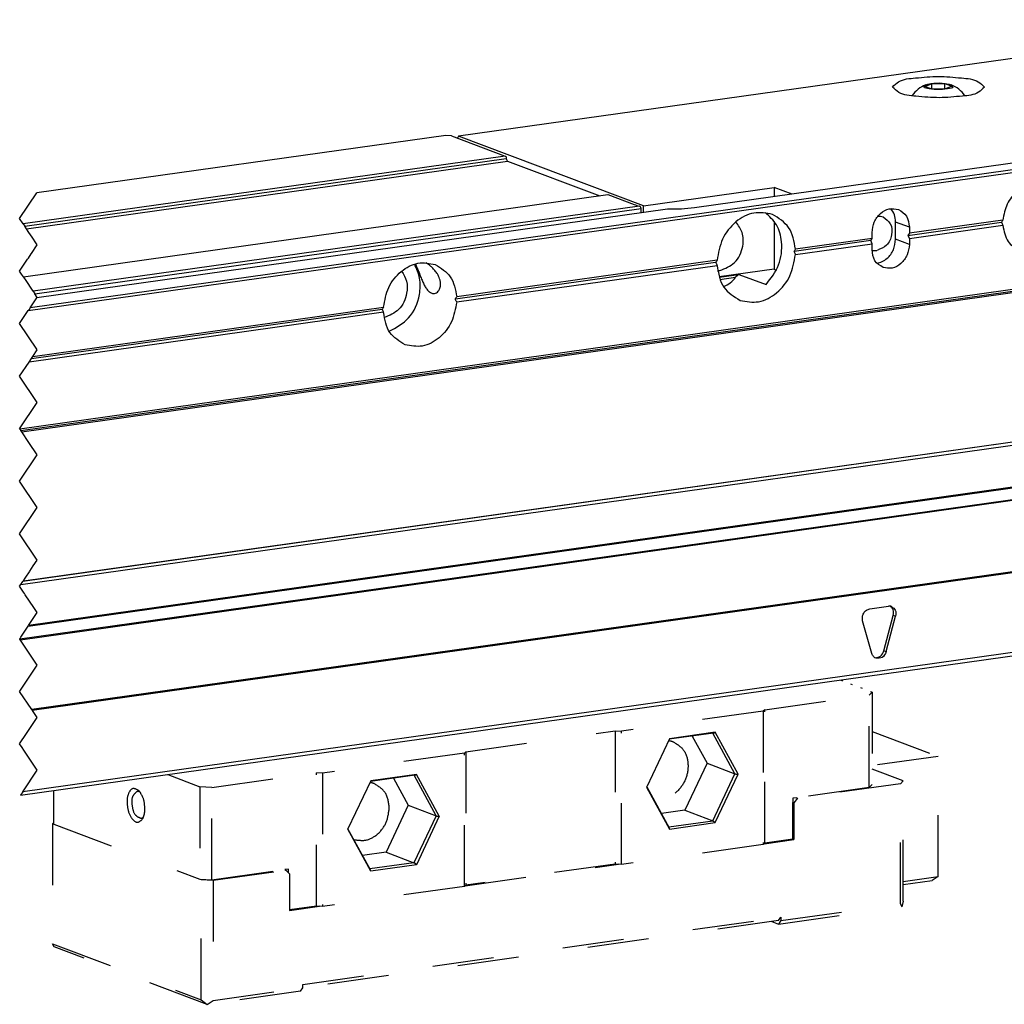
# Model space of a CAD drawing. Header units: millimetres. Extents: x -235 to 1816, y -109 to 485.
# Tile 23 of 51: x 491 to 547, y 77 to 133. Entities that reach past the tile are written whole.
import ezdxf

# ---------------------------------------------------------------- set-up
doc = ezdxf.new("R2010")
doc.units = ezdxf.units.MM
for name, pattern in [('DASHED', [15, 7, -8]), ('DOT_CENTER', [14, 12, -1, 0, -1]), ('DOTTED', [1, 0, -1])]:
    doc.linetypes.add(name, pattern=pattern)

# ---------------------------------------------------------------- blocks, each defined once
blk = doc.blocks.new('CABEZA_1__2', base_point=(985.27, 153.61))
at = {"color": 2, "linetype": 'DOTTED'}
blk.add_line((1078.89, 189.25), (1075.2, 190.64), dxfattribs=at)
at = {"color": 2, "linetype": 'DASHED'}
for p, q in [((1078.55, 188.94), (1078.89, 189.25)), ((1078.89, 189.25), (1078.89, 178.7)), ((1066.61, 187.26), (1078.55, 188.94)), ((1078.55, 178.38), (1078.55, 188.94)), ((1066.44, 187.1), (1050.23, 184.82)), ((1066.61, 187.26), (1066.44, 187.1)), ((1066.44, 187.1), (1066.44, 171.87)), ((1066.61, 172.03), (1066.61, 187.26)), ((1032.48, 182.46), (1049.54, 184.86)), ((1049.54, 184.86), (1049.54, 169.63)), ((1049.54, 184.86), (1050.23, 184.82)), ((1050.23, 169.59), (1050.23, 184.82)), ((1060.76, 184.59), (1055.69, 183.88)), ((1060.95, 184.68), (1055.73, 183.95)), ((1063.2, 179.94), (1060.68, 184.58)), ((1063.56, 179.89), (1060.95, 184.68)), ((1078.89, 184.76), (1086.41, 181.93)), ((1055.73, 183.95), (1053.13, 178.47)), ((1058.33, 184.25), (1060.02, 181.14)), ((1032.31, 182.31), (1016.1, 180.03)), ((1032.48, 182.46), (1032.31, 182.31)), ((1032.31, 167.08), (1032.31, 182.31)), ((1032.48, 182.46), (1032.48, 167.23)), ((1060.02, 181.14), (1057.48, 175.77)), ((1060.02, 181.14), (1063.2, 179.94)), ((1086.41, 181.93), (1078.89, 180.87)), ((1086.41, 168.2), (1086.41, 181.93)), ((1003.47, 178.39), (1015.42, 180.07)), ((1016.1, 180.03), (1015.42, 180.07)), ((1015.42, 164.84), (1015.42, 180.07)), ((1016.1, 180.03), (1016.1, 164.8)), ((1082.43, 179.13), (1078.89, 180.46)), ((998.41, 179.85), (1002.1, 178.46)), ((1021.6, 179.15), (1019, 173.67)), ((1026.63, 179.79), (1021.56, 179.08)), ((1026.82, 179.88), (1021.6, 179.15)), ((1024.2, 179.45), (1025.89, 176.34)), ((1029.07, 175.15), (1026.55, 179.78)), ((1029.43, 175.09), (1026.82, 179.88)), ((1060.67, 174.57), (1063.2, 179.94)), ((1060.95, 174.36), (1063.56, 179.89)), ((1082.1, 178.81), (1082.43, 179.13)), ((1082.43, 165.4), (1082.43, 179.13)), ((985.41, 174.18), (985.41, 178.02)), ((1003.47, 178.39), (1002.1, 178.46)), ((1002.1, 178.46), (1002.1, 167.91)), ((1003.47, 167.83), (1003.47, 178.39)), ((1053.13, 178.47), (1053.11, 178.42)), ((1053.11, 178.42), (1055.73, 173.62)), ((1053.13, 178.47), (1055.69, 173.78)), ((1078.55, 178.38), (1070.23, 177.21)), ((1082.1, 178.81), (1070.36, 177.16)), ((1078.55, 178.38), (1078.89, 178.7)), ((1082.1, 165.09), (1082.1, 178.81)), ((1070.23, 177.21), (1069.81, 177.15)), ((1069.81, 177.15), (1069.81, 176.66)), ((1069.81, 172.48), (1069.81, 176.66)), ((1069.81, 176.66), (1069.94, 176.62)), ((1070.36, 177.16), (1069.94, 176.62)), ((1069.94, 176.62), (1069.94, 172.43)), ((1070.23, 177.21), (1070.36, 177.16)), ((1025.89, 176.34), (1023.36, 170.98)), ((1025.89, 176.34), (1029.07, 175.15)), ((1057.48, 175.77), (1054.8, 175.39)), ((1057.48, 175.77), (1060.67, 174.57)), ((985.41, 174.36), (985.27, 174.23)), ((1029.07, 175.15), (1026.54, 169.78)), ((1029.43, 175.09), (1026.82, 169.56)), ((1055.64, 173.87), (1060.67, 174.57)), ((1055.73, 173.62), (1060.95, 174.36)), ((985.27, 174.23), (985.41, 174.18)), ((985.27, 174.23), (985.27, 160.51)), ((985.41, 174.18), (1002.1, 167.91)), ((1019, 173.67), (1018.98, 173.62)), ((1021.6, 168.83), (1018.98, 173.62)), ((1021.56, 168.98), (1019, 173.67)), ((1066.53, 171.95), (1069.94, 172.43)), ((1069.81, 172.48), (1066.61, 172.03)), ((1069.94, 172.43), (1069.81, 172.48)), ((1023.36, 170.98), (1020.67, 170.6)), ((1023.36, 170.98), (1026.54, 169.78)), ((1066.44, 171.87), (1050.23, 169.59)), ((1066.53, 171.95), (1066.44, 171.87)), ((1066.53, 171.95), (1066.61, 172.03)), ((1003.47, 167.83), (1011.79, 169)), ((1003.6, 167.78), (1011.92, 168.95)), ((1012.22, 169.06), (1011.79, 169)), ((1011.79, 169), (1011.92, 168.95)), ((1012.34, 168.52), (1011.92, 168.95)), ((1012.22, 168.65), (1012.22, 169.06)), ((1026.54, 169.78), (1021.51, 169.07)), ((1026.82, 169.56), (1021.6, 168.83)), ((1032.4, 167.16), (1049.89, 169.61)), ((1049.54, 169.63), (1032.48, 167.23)), ((1049.54, 169.63), (1049.89, 169.61)), ((1050.23, 169.59), (1049.89, 169.61)), ((1002.1, 167.91), (1002.22, 167.86)), ((1002.1, 167.91), (1003.47, 167.83)), ((1002.22, 167.86), (1003.6, 167.78)), ((1002.22, 154.13), (1002.22, 167.86)), ((1003.6, 167.78), (1003.6, 154.06)), ((1012.34, 168.52), (1012.34, 164.34)), ((1082.43, 167.65), (1086.41, 168.2)), ((1082.43, 167.29), (1085.72, 167.76)), ((1086.41, 168.2), (1085.72, 167.76)), ((1032.31, 167.08), (1016.1, 164.8)), ((1032.4, 167.16), (1032.31, 167.08)), ((1032.4, 167.16), (1032.48, 167.23)), ((1082.43, 165.4), (1082.26, 164.76)), ((1015.42, 164.84), (1012.34, 164.4)), ((1012.34, 164.34), (1015.76, 164.82)), ((1015.42, 164.84), (1015.76, 164.82)), ((1016.1, 164.8), (1015.76, 164.82)), ((1068.18, 162.78), (1082.26, 164.76)), ((1068.44, 163.17), (1082.1, 165.09)), ((1082.1, 165.09), (1082.26, 164.76)), ((1013.84, 155.89), (1068.44, 163.56)), ((1068.18, 163.17), (1013.84, 155.53)), ((1068.18, 163.17), (1068.44, 163.56)), ((1068.44, 163.17), (1068.18, 162.78)), ((1068.44, 163.56), (1068.44, 163.17)), ((1067.43, 163.06), (1068.18, 162.78)), ((985.27, 160.51), (1002.22, 154.13)), ((985.44, 160.18), (985.27, 160.51)), ((1002.91, 153.61), (985.44, 160.18)), ((1003.6, 154.06), (1013.84, 155.5)), ((1013.58, 155.11), (1013.84, 155.5)), ((1013.84, 155.5), (1013.84, 155.89)), ((1002.22, 154.13), (1002.91, 153.61)), ((1013.58, 155.11), (1002.91, 153.61)), ((1002.91, 153.61), (1003.6, 154.06))]:
    blk.add_line(p, q, dxfattribs=at)
for centre, radius, start, end in [((1060.68, 185), 0.412, 280.5282, 310.0126), ((1026.56, 180.2), 0.412, 280.5282, 310.0126), ((1055.36, 173.61), 0.37, 2.3911, 26.8973), ((1021.23, 168.81), 0.37, 2.3911, 26.8973)]:
    blk.add_arc(centre, radius, start, end, dxfattribs=at)
for points, knots in [([(1056.14, 183.61), (1056.58, 183.34), (1057.48, 182.78), (1057.96, 181.11), (1057.71, 179.39), (1056.77, 177.93), (1055.33, 177.01), (1054.3, 177.15), (1053.81, 177.22)], [0, 0, 0, 0, 1.483295, 3.100871, 4.842432, 6.583992, 8.172213, 9.627912, 9.627912, 9.627912, 9.627912]), ([(1055.63, 183.74), (1055.72, 183.72), (1055.89, 183.7), (1056.06, 183.64), (1056.14, 183.61)], [0, 0, 0, 0, 0.2663045, 0.5334653, 0.5334653, 0.5334653, 0.5334653]), ([(1022.02, 178.81), (1021.93, 178.84), (1021.76, 178.9), (1021.59, 178.93), (1021.5, 178.94)], [0, 0, 0, 0, 0.2675836, 0.5334554, 0.5334554, 0.5334554, 0.5334554]), ([(1063.2, 179.94), (1063.25, 179.93), (1063.37, 179.9), (1063.49, 179.89), (1063.56, 179.89)], [0, 0, 0, 0, 0.1549403, 0.3645464, 0.3645464, 0.3645464, 0.3645464]), ([(995.15, 177.99), (994.89, 178.14), (994.34, 178.48), (993.71, 177.35), (993.78, 176.2), (994.03, 175.08), (994.95, 174.16), (995.39, 174.64), (995.59, 174.87)], [0, 0, 0, 0, 0.77592, 1.671477, 3.00164, 4.331803, 5.22736, 6.00328, 6.00328, 6.00328, 6.00328]), ([(994.92, 177.93), (994.73, 177.76), (994.24, 177.35), (994.33, 176.28), (994.54, 175.23), (995.12, 174.96), (995.35, 174.86)], [0, 0, 0, 0, 0.718097, 1.837886, 2.957676, 3.675773, 3.675773, 3.675773, 3.675773]), ([(995.29, 177.82), (995.23, 177.85), (995.12, 177.93), (994.98, 177.93), (994.92, 177.93)], [0, 0, 0, 0, 0.2091486, 0.3945931, 0.3945931, 0.3945931, 0.3945931]), ([(995.81, 175.96), (995.78, 176.36), (995.73, 177.09), (995.34, 177.7), (995.15, 177.99)], [0, 0, 0, 0, 1.162214, 2.160109, 2.160109, 2.160109, 2.160109]), ([(1023.72, 176.04), (1023.64, 176.66), (1023.5, 177.86), (1022.49, 178.51), (1022.02, 178.81)], [0, 0, 0, 0, 1.789135, 3.412567, 3.412567, 3.412567, 3.412567]), ([(995.59, 174.87), (995.65, 175.03), (995.79, 175.38), (995.8, 175.76), (995.81, 175.96)], [0, 0, 0, 0, 0.519889, 1.125837, 1.125837, 1.125837, 1.125837]), ([(1019.68, 172.43), (1020.15, 172.36), (1021.12, 172.21), (1022.51, 173.03), (1023.5, 174.36), (1023.65, 175.48), (1023.72, 176.04)], [0, 0, 0, 0, 1.385505, 2.888888, 4.541478, 6.212588, 6.212588, 6.212588, 6.212588]), ([(995.35, 174.86), (995.41, 174.88), (995.54, 174.91), (995.63, 175.01), (995.68, 175.07)], [0, 0, 0, 0, 0.1853917, 0.3944685, 0.3944685, 0.3944685, 0.3944685]), ([(1029.07, 175.15), (1029.12, 175.13), (1029.24, 175.1), (1029.36, 175.09), (1029.43, 175.09)], [0, 0, 0, 0, 0.1549403, 0.3645464, 0.3645464, 0.3645464, 0.3645464]), ([(1060.67, 174.57), (1060.71, 174.55), (1060.82, 174.49), (1060.9, 174.41), (1060.95, 174.36)], [0, 0, 0, 0, 0.1524098, 0.3588668, 0.3588668, 0.3588668, 0.3588668]), ([(1026.82, 169.56), (1026.77, 169.61), (1026.69, 169.7), (1026.58, 169.75), (1026.54, 169.78)], [0, 0, 0, 0, 0.206457, 0.3588668, 0.3588668, 0.3588668, 0.3588668])]:
    blk.add_open_spline(points, degree=3, knots=knots, dxfattribs=at)
blk = doc.blocks.new('Li-4_PERFIL__5', base_point=(672.27, 98.23))
at = {"color": 7, "linetype": 'Continuous'}
for p, q in [((1126.35, 266.07), (1031.64, 252.76)), ((982.49, 232.84), (1171.01, 259.33)), ((1170.88, 259.62), (982.72, 233.18)), ((1084.91, 258.45), (1085.65, 258.76)), ((1085.65, 258.76), (1087.18, 258.77)), ((1085.65, 258.76), (1085.65, 258.18)), ((1087.18, 258.77), (1087.98, 258.47)), ((1087.18, 258.16), (1087.18, 258.77)), ((1085.71, 258.15), (1084.91, 258.45)), ((1087.25, 258.16), (1085.71, 258.15)), ((1087.98, 258.47), (1087.25, 258.16)), ((1146.88, 256.99), (1058.57, 244.58)), ((1030.17, 252.85), (983.46, 246.29)), ((1030.82, 252.81), (1030.17, 252.85)), ((1030.82, 252.81), (1036.96, 250.5)), ((1031.64, 252.76), (1031.5, 252.56)), ((1052.76, 244.82), (1031.64, 252.76)), ((1036.96, 250.5), (981.9, 242.77)), ((982.09, 242.48), (1037.09, 250.21)), ((982.28, 242.2), (1037.22, 249.92)), ((1037.22, 249.92), (1047.76, 245.96)), ((1052.76, 244.82), (1067.69, 246.92)), ((1069.74, 246.15), (1067.69, 246.92)), ((1067.69, 246.92), (1067.69, 245.86)), ((1171.01, 245.95), (981.53, 219.32)), ((981.64, 219.15), (1170.91, 245.75)), ((981.74, 219), (1170.75, 245.56)), ((981.93, 236.72), (1048.7, 246.09)), ((1048.7, 246.09), (1051.7, 244.96)), ((1052.3, 244.78), (983.04, 235.05)), ((983.23, 234.76), (1052.48, 244.49)), ((1055.49, 244.42), (983.47, 234.3)), ((1052.48, 244), (1052.48, 244.49)), ((1052.76, 244.03), (1052.76, 244.82)), ((1067.69, 243.03), (1067.69, 237.58)), ((1083.13, 242.36), (1081.56, 242.95)), ((1081.56, 241), (1081.56, 242.95)), ((1082.97, 241.44), (1093.64, 242.94)), ((1093.8, 243.18), (1083.13, 241.68)), ((1083.13, 241.09), (1093.8, 242.59)), ((1083.13, 242.36), (1083.13, 241.68)), ((1078.71, 240.84), (1069.96, 239.61)), ((1078.86, 241.08), (1070.11, 239.85)), ((1078.71, 240.84), (1078.86, 241.08)), ((1078.86, 240.49), (1078.71, 240.84)), ((1078.86, 241.08), (1078.86, 241.76)), ((1083.13, 240.41), (1081.56, 241)), ((1083.13, 241.68), (1082.97, 241.44)), ((1082.97, 241.44), (1083.13, 241.09)), ((1083.13, 241.09), (1083.13, 240.41)), ((1070.11, 239.26), (1078.86, 240.49)), ((1078.86, 239.81), (1078.86, 240.49)), ((1061.17, 238.59), (1031.42, 234.41)), ((1031.27, 234.18), (1061, 238.36)), ((1031.42, 233.83), (1061.17, 238.01)), ((1067.69, 237.58), (1061.4, 236.69)), ((1067.69, 237.58), (1067.94, 237.48)), ((1061.4, 236.67), (1063.63, 236.98)), ((1061.49, 236.41), (1063.28, 236.66)), ((1063.63, 236.98), (1063.28, 236.66)), ((1063.63, 236.98), (1066.76, 235.81)), ((982.85, 227.37), (1022.91, 233)), ((983.01, 227.61), (1023.07, 233.24)), ((1023.07, 232.65), (982.58, 226.96)), ((1170.88, 228.48), (981.88, 201.92)), ((981.93, 201.99), (1170.75, 228.53)), ((981.65, 201.58), (1171.01, 228.19)), ((982.46, 196.79), (1171, 223.28)), ((1171.01, 223.37), (982.52, 196.88)), ((1170.69, 221.89), (981.53, 195.31)), ((1170.35, 221.75), (981.59, 195.22)), ((1168.41, 213.35), (982.89, 187.28)), ((982.94, 187.21), (1168.41, 213.27)), ((1168.4, 204.11), (981.86, 177.89)), ((981.59, 177.49), (1156.37, 202.05)), ((1078.6, 198.79), (1080.73, 199.09)), ((1080.22, 193.99), (1081.29, 198.04)), ((1081.55, 197.94), (1081.29, 198.04)), ((1078.85, 193.67), (1077.79, 197.41)), ((1080.48, 193.9), (1081.55, 197.94)), ((1080.22, 193.99), (1080.48, 193.9))]:
    blk.add_line(p, q, dxfattribs=at)
at = {"color": 2, "linetype": 'DOT_CENTER'}
for p, q in [((981.5, 243.36), (983.46, 246.29)), ((981.9, 242.77), (981.5, 243.36)), ((981.9, 242.77), (982.09, 242.48)), ((982.28, 242.2), (982.09, 242.48)), ((982.49, 241.87), (982.28, 242.2)), ((982.83, 241.37), (982.49, 241.87)), ((982.86, 241.33), (982.83, 241.37)), ((983.5, 240.36), (982.86, 241.33)), ((982.84, 239.35), (983.5, 240.36)), ((981.5, 237.36), (982.41, 238.71)), ((982.41, 238.71), (982.5, 238.85)), ((982.5, 238.85), (982.83, 239.34)), ((982.83, 239.34), (982.84, 239.35)), ((981.73, 237.02), (981.5, 237.36)), ((981.93, 236.72), (981.73, 237.02)), ((982.15, 236.39), (981.93, 236.72)), ((983.04, 235.05), (982.15, 236.39)), ((982.72, 233.18), (983.47, 234.3)), ((983.04, 235.05), (983.23, 234.76)), ((983.5, 234.36), (983.23, 234.76)), ((983.47, 234.31), (983.5, 234.36)), ((983.47, 234.31), (983.47, 234.3)), ((981.5, 231.36), (982.49, 232.84)), ((982.55, 232.92), (982.49, 232.84)), ((982.65, 233.07), (982.55, 232.92)), ((982.72, 233.18), (982.65, 233.07)), ((983.46, 228.43), (981.5, 231.36)), ((983.01, 227.61), (983.5, 228.36)), ((983.5, 228.36), (983.46, 228.43)), ((982.58, 226.96), (982.85, 227.37)), ((982.85, 227.37), (983.01, 227.61)), ((981.5, 225.36), (982.58, 226.96)), ((983.5, 222.36), (981.5, 225.36)), ((981.5, 219.36), (983.5, 222.36)), ((981.53, 219.32), (981.5, 219.36)), ((981.53, 219.32), (981.63, 219.17)), ((981.63, 219.17), (981.64, 219.15)), ((981.74, 219), (981.64, 219.15)), ((982.55, 217.78), (981.74, 219)), ((983.5, 216.36), (982.55, 217.78)), ((981.5, 213.36), (983.5, 216.36)), ((983.5, 210.36), (981.5, 213.36)), ((981.5, 207.36), (983.5, 210.36)), ((983.5, 204.36), (981.5, 207.36)), ((982.65, 203.07), (983.05, 203.68)), ((983.05, 203.68), (983.5, 204.36)), ((982.19, 202.39), (982.61, 203.02)), ((982.61, 203.02), (982.65, 203.07)), ((981.5, 201.36), (981.65, 201.58)), ((981.95, 200.69), (981.5, 201.36)), ((981.65, 201.58), (981.88, 201.92)), ((981.88, 201.92), (981.93, 201.99)), ((981.93, 201.99), (982.13, 202.3)), ((982.13, 202.3), (982.19, 202.39)), ((982.06, 200.52), (981.95, 200.69)), ((982.14, 200.4), (982.06, 200.52)), ((983.11, 198.94), (982.14, 200.4)), ((982.52, 196.88), (983.5, 198.36)), ((983.5, 198.36), (983.11, 198.94)), ((982.46, 196.79), (982.52, 196.88)), ((981.64, 195.56), (982.46, 196.79)), ((981.5, 195.36), (981.54, 195.4)), ((981.53, 195.31), (981.5, 195.36)), ((981.59, 195.22), (981.53, 195.31)), ((981.54, 195.4), (981.64, 195.56)), ((983.5, 192.36), (981.59, 195.22)), ((981.52, 189.38), (983.5, 192.36)), ((981.5, 189.36), (981.52, 189.38)), ((982.89, 187.28), (981.5, 189.36)), ((982.94, 187.21), (982.89, 187.28)), ((983.04, 187.05), (982.94, 187.21)), ((983.11, 186.95), (983.04, 187.05)), ((983.5, 186.36), (983.11, 186.95)), ((982.52, 184.88), (983.5, 186.36)), ((981.5, 183.36), (982.29, 184.53)), ((982.29, 184.53), (982.52, 184.88)), ((981.78, 182.94), (981.5, 183.36)), ((981.97, 182.65), (981.78, 182.94)), ((983.5, 180.36), (981.97, 182.65)), ((981.86, 177.89), (983.5, 180.36)), ((981.86, 177.89), (981.59, 177.49))]:
    blk.add_line(p, q, dxfattribs=at)
at = {"color": 7, "linetype": 'Continuous'}
for centre, radius, start, end in [((1086.45, 255.22), 3.72, 113.1175, 144.377), ((1086.45, 255.22), 3.72, 35.6278, 66.8872), ((1053.56, 250.02), 5.39, 249.7781, 256.5277), ((1079.22, 241.14), 1.43, 255.4283, 278.2688), ((1061.14, 239.66), 2.26, 272.2514, 278.2688), ((1080.84, 198.38), 0.716, 69.659, 98.2691)]:
    blk.add_arc(centre, radius, start, end, dxfattribs=at)
for points, knots in [([(1081.2, 258.37), (1081.42, 258.6), (1082.12, 259.29), (1084.08, 259.43), (1086.45, 259.67), (1088.82, 259.43), (1090.78, 259.29), (1091.47, 258.6), (1091.7, 258.38)], [0, 0, 0, 0, 0.926705, 2.898362, 5.528333, 8.158305, 10.129962, 11.056667, 11.056667, 11.056667, 11.056667]), ([(1084.99, 258.64), (1085.07, 258.67), (1085.26, 258.74), (1085.47, 258.77), (1085.58, 258.79)], [0, 0, 0, 0, 0.2687529, 0.6143115, 0.6143115, 0.6143115, 0.6143115]), ([(1085.58, 258.79), (1086.02, 258.83), (1086.8, 258.9), (1087.57, 258.72), (1087.91, 258.64)], [0, 0, 0, 0, 1.299704, 2.344987, 2.344987, 2.344987, 2.344987]), ([(1089.18, 257.35), (1088.3, 257.26), (1086.53, 257.08), (1084.14, 257.31), (1082.14, 257.45), (1081.43, 258.15), (1081.2, 258.37)], [0, 0, 0, 0, 2.645354, 5.316281, 7.327763, 8.271293, 8.271293, 8.271293, 8.271293]), ([(1087.91, 258.64), (1087.99, 258.55), (1088.24, 258.27), (1087.22, 258.13), (1086.45, 258.06), (1085.67, 258.13), (1084.66, 258.27), (1084.9, 258.55), (1084.99, 258.64)], [0, 0, 0, 0, 0.304427, 0.919708, 1.977667, 3.035627, 3.650908, 3.955335, 3.955335, 3.955335, 3.955335]), ([(1091.7, 258.38), (1091.48, 258.16), (1090.82, 257.48), (1089.85, 257.4), (1089.18, 257.35)], [0, 0, 0, 0, 0.893523, 2.786226, 2.786226, 2.786226, 2.786226]), ([(1036.96, 250.5), (1037, 250.47), (1037.08, 250.39), (1037.09, 250.28), (1037.09, 250.21)], [0, 0, 0, 0, 0.1404466, 0.3307002, 0.3307002, 0.3307002, 0.3307002]), ([(1037.09, 250.21), (1037.1, 250.14), (1037.1, 250.03), (1037.19, 249.95), (1037.22, 249.92)], [0, 0, 0, 0, 0.1902536, 0.3307002, 0.3307002, 0.3307002, 0.3307002]), ([(1098.61, 247.11), (1098.08, 247.21), (1096.96, 247.41), (1095.35, 246.52), (1094.16, 245.06), (1093.92, 243.81), (1093.8, 243.18)], [0, 0, 0, 0, 1.59984, 3.327544, 5.191069, 7.090082, 7.090082, 7.090082, 7.090082]), ([(1052.48, 244.49), (1052.48, 244.53), (1052.47, 244.59), (1052.43, 244.68), (1052.38, 244.75), (1052.33, 244.77), (1052.3, 244.78)], [0, 0, 0, 0, 0.0983589, 0.1954472, 0.2826463, 0.3581028, 0.3581028, 0.3581028, 0.3581028]), ([(1058.57, 244.58), (1058.08, 244.53), (1057.05, 244.41), (1056.02, 244.41), (1055.49, 244.42)], [0, 0, 0, 0, 1.489825, 3.088796, 3.088796, 3.088796, 3.088796]), ([(1067.49, 243.84), (1066.77, 243.97), (1065.29, 244.24), (1063.16, 243.05), (1061.6, 241.09), (1061.31, 239.43), (1061.17, 238.59)], [0, 0, 0, 0, 2.119452, 4.410642, 6.881833, 9.39562, 9.39562, 9.39562, 9.39562]), ([(1078.86, 241.76), (1078.92, 242.17), (1079.02, 242.99), (1079.76, 243.98), (1080.79, 244.59), (1081.52, 244.46), (1081.88, 244.4)], [0, 0, 0, 0, 1.228758, 2.443897, 3.57094, 4.610121, 4.610121, 4.610121, 4.610121]), ([(1081.56, 242.95), (1081.54, 243.24), (1081.5, 243.81), (1081.17, 244.27), (1081.02, 244.49)], [0, 0, 0, 0, 0.868974, 1.668312, 1.668312, 1.668312, 1.668312]), ([(1081.88, 244.4), (1082.23, 244.17), (1082.97, 243.7), (1083.07, 242.82), (1083.13, 242.36)], [0, 0, 0, 0, 1.1937, 2.509241, 2.509241, 2.509241, 2.509241]), ([(1061.46, 237.43), (1062.08, 237.67), (1063.37, 238.18), (1064.19, 240.02), (1064.19, 241.78), (1063.6, 242.59), (1063.32, 242.97)], [0, 0, 0, 0, 1.921214, 4.014203, 5.568057, 6.964472, 6.964472, 6.964472, 6.964472]), ([(1066.76, 235.81), (1067.31, 236.52), (1068.4, 237.96), (1068.69, 240.5), (1068.12, 242.71), (1067.14, 243.61), (1066.67, 244.04)], [0, 0, 0, 0, 2.665949, 5.325135, 7.369311, 9.247407, 9.247407, 9.247407, 9.247407]), ([(1070.11, 239.85), (1069.96, 240.75), (1069.67, 242.48), (1068.19, 243.4), (1067.49, 243.84)], [0, 0, 0, 0, 2.60815, 4.98907, 4.98907, 4.98907, 4.98907]), ([(1080.13, 243.55), (1080.45, 243.31), (1081.13, 242.82), (1081.2, 241.45), (1080.64, 240.21), (1079.82, 239.88), (1079.43, 239.73)], [0, 0, 0, 0, 1.133556, 2.40758, 3.736462, 4.956281, 4.956281, 4.956281, 4.956281]), ([(1079.54, 243.63), (1079.64, 243.63), (1079.84, 243.64), (1080.04, 243.58), (1080.13, 243.55)], [0, 0, 0, 0, 0.2995231, 0.6032914, 0.6032914, 0.6032914, 0.6032914]), ([(1093.8, 243.18), (1093.77, 243.14), (1093.72, 243.06), (1093.66, 242.98), (1093.64, 242.94)], [0, 0, 0, 0, 0.1452407, 0.2873515, 0.2873515, 0.2873515, 0.2873515]), ([(1093.64, 242.94), (1093.66, 242.88), (1093.72, 242.77), (1093.77, 242.65), (1093.8, 242.59)], [0, 0, 0, 0, 0.1928796, 0.3869408, 0.3869408, 0.3869408, 0.3869408]), ([(1093.8, 242.59), (1093.93, 241.92), (1094.16, 240.63), (1095.27, 239.95), (1095.8, 239.62)], [0, 0, 0, 0, 1.950511, 3.734544, 3.734544, 3.734544, 3.734544]), ([(1079.41, 238.26), (1079.62, 238.31), (1080.05, 238.41), (1080.75, 238.9), (1081.41, 239.77), (1081.51, 240.59), (1081.56, 241)], [0, 0, 0, 0, 0.636229, 1.317311, 2.53245, 3.761208, 3.761208, 3.761208, 3.761208]), ([(1069.96, 239.61), (1069.99, 239.65), (1070.04, 239.73), (1070.09, 239.81), (1070.11, 239.85)], [0, 0, 0, 0, 0.1392109, 0.2758966, 0.2758966, 0.2758966, 0.2758966]), ([(1070.11, 239.26), (1070.09, 239.32), (1070.04, 239.44), (1069.99, 239.56), (1069.96, 239.61)], [0, 0, 0, 0, 0.190524, 0.3821595, 0.3821595, 0.3821595, 0.3821595]), ([(1080.12, 237.77), (1079.76, 238), (1079.02, 238.47), (1078.92, 239.35), (1078.86, 239.81)], [0, 0, 0, 0, 1.1937, 2.509241, 2.509241, 2.509241, 2.509241]), ([(1083.13, 240.41), (1083.08, 240), (1082.97, 239.18), (1082.23, 238.19), (1081.2, 237.58), (1080.47, 237.71), (1080.12, 237.77)], [0, 0, 0, 0, 1.228758, 2.443897, 3.57094, 4.610121, 4.610121, 4.610121, 4.610121]), ([(1061.17, 238.59), (1061.14, 238.55), (1061.08, 238.47), (1061.03, 238.39), (1061, 238.36)], [0, 0, 0, 0, 0.1440815, 0.2857593, 0.2857593, 0.2857593, 0.2857593]), ([(1063.79, 234.01), (1064.5, 233.88), (1065.99, 233.61), (1068.12, 234.81), (1069.68, 236.76), (1069.96, 238.42), (1070.11, 239.26)], [0, 0, 0, 0, 2.119452, 4.410642, 6.881834, 9.395621, 9.395621, 9.395621, 9.395621]), ([(1023.07, 233.24), (1023.21, 234.02), (1023.48, 235.56), (1024.94, 237.38), (1026.92, 238.49), (1028.3, 238.24), (1028.97, 238.12)], [0, 0, 0, 0, 2.341671, 4.642721, 6.776134, 8.750096, 8.750096, 8.750096, 8.750096]), ([(1025.13, 237.35), (1025.35, 236.98), (1025.81, 236.21), (1025.77, 234.59), (1024.99, 232.82), (1023.74, 232.3), (1023.14, 232.05)], [0, 0, 0, 0, 1.261319, 2.653249, 4.710979, 6.602281, 6.602281, 6.602281, 6.602281]), ([(1023.71, 230.48), (1024.52, 230.92), (1026.21, 231.85), (1027.23, 234.3), (1027.33, 236.52), (1026.84, 237.62), (1026.6, 238.15)], [0, 0, 0, 0, 2.700868, 5.61698, 7.488602, 9.203805, 9.203805, 9.203805, 9.203805]), ([(1026.69, 238.18), (1026.72, 238.11), (1026.78, 237.98), (1026.91, 237.68), (1027.07, 237.3), (1027.26, 236.82), (1027.45, 236.33), (1027.66, 235.87), (1027.88, 235.46), (1028.11, 235.16), (1028.32, 234.97), (1028.49, 234.87), (1028.68, 234.8), (1028.8, 234.81), (1028.88, 234.81)], [0, 0, 0, 0, 0.224504, 0.451746, 0.961376, 1.464595, 2.010066, 2.519248, 2.989682, 3.414771, 3.623044, 3.846913, 4.006028, 4.217368, 4.217368, 4.217368, 4.217368]), ([(1028.88, 234.81), (1028.96, 234.83), (1029.13, 234.88), (1029.36, 235.08), (1029.5, 235.35), (1029.59, 235.72), (1029.58, 236.09), (1029.46, 236.57), (1029.25, 237), (1028.94, 237.42), (1028.63, 237.75), (1028.34, 238), (1028.09, 238.19), (1027.95, 238.29), (1027.88, 238.33)], [0, 0, 0, 0, 0.250568, 0.513624, 0.899556, 1.138314, 1.646127, 1.998239, 2.611578, 3.08508, 3.555186, 3.963453, 4.232262, 4.48858, 4.48858, 4.48858, 4.48858]), ([(1028.97, 238.12), (1029.62, 237.71), (1031, 236.85), (1031.27, 235.25), (1031.42, 234.41)], [0, 0, 0, 0, 2.213794, 4.637799, 4.637799, 4.637799, 4.637799]), ([(1061, 238.36), (1061.03, 238.3), (1061.08, 238.18), (1061.14, 238.06), (1061.17, 238.01)], [0, 0, 0, 0, 0.1926567, 0.3862424, 0.3862424, 0.3862424, 0.3862424]), ([(1061.17, 238.01), (1061.32, 237.1), (1061.61, 235.38), (1063.08, 234.45), (1063.79, 234.01)], [0, 0, 0, 0, 2.608151, 4.989071, 4.989071, 4.989071, 4.989071]), ([(1061.9, 235.59), (1062.17, 235.71), (1062.72, 235.96), (1063.09, 236.43), (1063.28, 236.66)], [0, 0, 0, 0, 0.875647, 1.777357, 1.777357, 1.777357, 1.777357]), ([(1031.27, 234.18), (1031.29, 234.22), (1031.34, 234.29), (1031.39, 234.37), (1031.42, 234.41)], [0, 0, 0, 0, 0.1391321, 0.275554, 0.275554, 0.275554, 0.275554]), ([(1031.42, 233.83), (1031.39, 233.88), (1031.34, 234), (1031.29, 234.12), (1031.27, 234.18)], [0, 0, 0, 0, 0.1904139, 0.3820257, 0.3820257, 0.3820257, 0.3820257]), ([(1023.07, 233.24), (1023.04, 233.2), (1022.99, 233.12), (1022.93, 233.04), (1022.91, 233)], [0, 0, 0, 0, 0.1443463, 0.2861219, 0.2861219, 0.2861219, 0.2861219]), ([(1022.91, 233), (1022.93, 232.94), (1022.98, 232.83), (1023.04, 232.71), (1023.07, 232.65)], [0, 0, 0, 0, 0.1927061, 0.3864005, 0.3864005, 0.3864005, 0.3864005]), ([(1031.42, 233.83), (1031.28, 233.05), (1031, 231.5), (1029.55, 229.68), (1027.57, 228.57), (1026.18, 228.82), (1025.52, 228.94)], [0, 0, 0, 0, 2.341671, 4.642722, 6.776135, 8.750097, 8.750097, 8.750097, 8.750097]), ([(1025.52, 228.94), (1024.86, 229.35), (1023.49, 230.21), (1023.21, 231.81), (1023.07, 232.65)], [0, 0, 0, 0, 2.213795, 4.6378, 4.6378, 4.6378, 4.6378]), ([(1081.29, 198.04), (1081.32, 198.25), (1081.37, 198.66), (1081.09, 198.95), (1080.95, 199.09)], [0, 0, 0, 0, 0.614032, 1.157963, 1.157963, 1.157963, 1.157963]), ([(1077.79, 197.41), (1077.77, 197.56), (1077.72, 197.86), (1077.89, 198.3), (1078.18, 198.66), (1078.47, 198.75), (1078.6, 198.79)], [0, 0, 0, 0, 0.447659, 0.91176, 1.362478, 1.779199, 1.779199, 1.779199, 1.779199]), ([(1081.09, 199.05), (1081.26, 198.92), (1081.63, 198.65), (1081.58, 198.18), (1081.55, 197.94)], [0, 0, 0, 0, 0.604672, 1.288823, 1.288823, 1.288823, 1.288823]), ([(1079.32, 193.13), (1079.21, 193.19), (1078.99, 193.31), (1078.9, 193.55), (1078.85, 193.67)], [0, 0, 0, 0, 0.3506712, 0.7242296, 0.7242296, 0.7242296, 0.7242296]), ([(1079.19, 193.2), (1079.42, 193.23), (1079.91, 193.29), (1080.11, 193.75), (1080.22, 193.99)], [0, 0, 0, 0, 0.649711, 1.390623, 1.390623, 1.390623, 1.390623]), ([(1080.48, 193.9), (1080.36, 193.63), (1080.12, 193.12), (1079.57, 193.13), (1079.32, 193.13)], [0, 0, 0, 0, 0.810104, 1.517652, 1.517652, 1.517652, 1.517652])]:
    blk.add_open_spline(points, degree=3, knots=knots, dxfattribs=at)
blk = doc.blocks.new('Li-6__6', base_point=(647.45, 76.63))
for name, p in [('Li-4_PERFIL__5', (672.27, 98.23)), ('CABEZA_1__2', (985.27, 153.61))]:
    blk.add_blockref(name, p)
blk = doc.blocks.new('A1', base_point=(975.72, 157.86))
blk.add_blockref('Li-6__6', (647.45, 76.63))

msp = doc.modelspace()

# ---------------------------------------------------------------- block references
at = {"xscale": 0.5, "yscale": 0.5, "zscale": 0.5}
msp.add_blockref('A1', (487.86, 78.928), dxfattribs=at)

doc.saveas('drawing.dxf')
